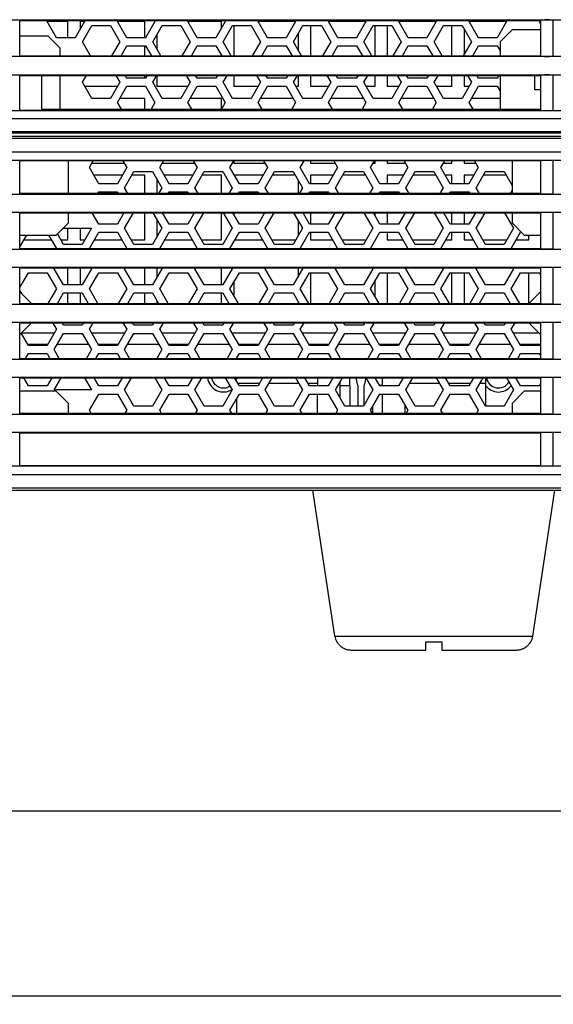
# Model space of a CAD drawing. Header units: millimetres. Extents: x 2431 to 3770, y -315 to 702.
# Tile 16 of 44: x 2771 to 2837, y -315 to -193. Entities that reach past the tile are written whole.
import ezdxf

# ---------------------------------------------------------------- set-up
doc = ezdxf.new("R2010")
doc.units = ezdxf.units.MM
doc.header["$LTSCALE"] = 65.395
doc.layers.get('0').update_dxf_attribs({"linetype": 'CONTINUOUS'})
for name, color, linetype in [('57FC-10B0120DXF_CONTINUOUS_LINE', 7, 'CONTINUOUS'), ('62RA-451HP201_DXF_DIMENSION', 7, 'CONTINUOUS'), ('62SR-6K0FP10DXF_CONTINUOUS_LINE', 7, 'CONTINUOUS'), ('62SR-6K0HP40DXF_CONTINUOUS_LINE', 7, 'CONTINUOUS'), ('62SR-6K0HP50DXF_CONTINUOUS_LINE', 7, 'CONTINUOUS'), ('62SR-6K0HP90DXF_CONTINUOUS_LINE', 7, 'CONTINUOUS'), ('62SR-6K0RP10DXF_CONTINUOUS_LINE', 7, 'CONTINUOUS'), ('63FF-SG10010DXF_CONTINUOUS_LINE', 7, 'CONTINUOUS'), ('63FP-AG11570DXF_CONTINUOUS_LINE', 7, 'CONTINUOUS'), ('FMS-6X10_DXF_DIMENSION', 7, 'CONTINUOUS'), ('PMS-W-3X6_DXF_CONTINUOUS_LINE', 7, 'CONTINUOUS')]:
    doc.layers.add(name, color=color, linetype=linetype)
doc.styles.get("Standard").update_dxf_attribs({"font": 'txt', "width": 0.8})
doc.dimstyles.new('DIMSTYLE_2', dxfattribs={"dimtxt": 6, "dimasz": 3, "dimexe": 1, "dimexo": 1, "dimgap": 1.5, "dimtad": 1, "dimdsep": 46, "dimtxsty": 'Standard', "dimblk": '_FILLED', "dimblk1": '_FILLED', "dimblk2": '_FILLED', "dimcen": 0.09, "dimazin": 2, "dimtp": 0.01, "dimtm": 0.01, "dimtfac": 1, "dimtofl": 0, "dimtmove": 0, "dimatfit": 3, "dimldrblk": '_FILLED', "dimfxl": 1, "dimtolj": 1, "dimarcsym": 0})

# ---------------------------------------------------------------- blocks, each defined once
blk = doc.blocks.new('_FILLED')
at = {"color": 0, "linetype": 'ByBlock'}
blk.add_solid([(0, 0), (-1, 0.167), (-1, -0.167)], dxfattribs=at)
blk = doc.blocks.new('*D12')
at = {"layer": '62RA-451HP201_DXF_DIMENSION', "color": 2, "linetype": 'Continuous', "transparency": 16777216}
for p, q in [((2480.59, -250.46), (2480.59, -315.01)), ((2963.19, -250.46), (2963.19, -315.01)), ((2480.59, -314.01), (2721.89, -314.01)), ((2963.19, -314.01), (2721.89, -314.01))]:
    blk.add_line(p, q, dxfattribs=at)
at = {"layer": '62RA-451HP201_DXF_DIMENSION', "color": 2, "linetype": 'Continuous', "transparency": 16777216, "xscale": 3, "yscale": 3, "zscale": 3, "rotation": 180}
blk.add_blockref('_FILLED', (2480.59, -314.01), dxfattribs=at)
at = {"layer": '62RA-451HP201_DXF_DIMENSION', "color": 2, "linetype": 'Continuous', "transparency": 16777216, "xscale": 3, "yscale": 3, "zscale": 3}
blk.add_blockref('_FILLED', (2963.19, -314.01), dxfattribs=at)
at = {"layer": '62RA-451HP201_DXF_DIMENSION', "color": 2, "linetype": 'Continuous', "transparency": 16777216, "insert": (2721.89, -306.51), "char_height": 6, "width": 24, "attachment_point": 2, "line_spacing_factor": 0.9}
blk.add_mtext('482.6', dxfattribs=at)
blk = doc.blocks.new('*D15')
at = {"layer": 'FMS-6X10_DXF_DIMENSION', "color": 2, "linetype": 'Continuous', "transparency": 16777216}
for p, q in [((2491.39, -212.46), (2491.39, -292.12)), ((2952.39, -212.46), (2952.39, -292.12)), ((2491.39, -291.12), (2721.89, -291.12)), ((2952.39, -291.12), (2721.89, -291.12))]:
    blk.add_line(p, q, dxfattribs=at)
at = {"layer": 'FMS-6X10_DXF_DIMENSION', "color": 2, "linetype": 'Continuous', "transparency": 16777216, "xscale": 3, "yscale": 3, "zscale": 3, "rotation": 180}
blk.add_blockref('_FILLED', (2491.39, -291.12), dxfattribs=at)
at = {"layer": 'FMS-6X10_DXF_DIMENSION', "color": 2, "linetype": 'Continuous', "transparency": 16777216, "xscale": 3, "yscale": 3, "zscale": 3}
blk.add_blockref('_FILLED', (2952.39, -291.12), dxfattribs=at)
at = {"layer": 'FMS-6X10_DXF_DIMENSION', "color": 2, "linetype": 'Continuous', "transparency": 16777216, "insert": (2721.89, -283.62), "char_height": 6, "width": 14.4, "attachment_point": 2, "line_spacing_factor": 0.9}
blk.add_mtext('461', dxfattribs=at)

msp = doc.modelspace()

# ---------------------------------------------------------------- linework, layer by layer
at = {"layer": '57FC-10B0120DXF_CONTINUOUS_LINE', "color": 7, "linetype": 'Continuous'}
for p, q in [((2809.638, -269.502), (2806.931, -251.455)), ((2834.149, -269.502), (2836.856, -251.455)), ((2809.638, -269.502), (2834.149, -269.502)), ((2809.884, -270.205), (2809.925, -270.205)), ((2820.893, -270.205), (2822.893, -270.205)), ((2820.893, -271.205), (2820.893, -270.205)), ((2822.893, -270.205), (2822.893, -271.205)), ((2833.861, -270.205), (2833.903, -270.205)), ((2811.664, -271.205), (2820.893, -271.205)), ((2822.893, -271.205), (2832.122, -271.205))]:
    msp.add_line(p, q, dxfattribs=at)
for points in [[(2809.925, -270.205), (2809.956, -270.257), (2809.989, -270.308), (2810.023, -270.358), (2810.059, -270.407), (2810.097, -270.455), (2810.135, -270.502), (2810.176, -270.548), (2810.217, -270.592), (2810.26, -270.635), (2810.304, -270.677), (2810.349, -270.717), (2810.395, -270.756), (2810.443, -270.793), (2810.491, -270.829), (2810.542, -270.864), (2810.594, -270.898), (2810.649, -270.931), (2810.706, -270.963), (2810.765, -270.994), (2810.827, -271.024), (2810.892, -271.052), (2810.961, -271.079), (2811.033, -271.104), (2811.109, -271.127), (2811.19, -271.149), (2811.275, -271.168), (2811.365, -271.183), (2811.46, -271.194), (2811.56, -271.202), (2811.664, -271.205)], [(2832.122, -271.205), (2832.227, -271.202), (2832.327, -271.194), (2832.422, -271.183), (2832.512, -271.168), (2832.597, -271.149), (2832.678, -271.127), (2832.754, -271.104), (2832.826, -271.079), (2832.894, -271.052), (2832.96, -271.024), (2833.022, -270.994), (2833.081, -270.963), (2833.138, -270.931), (2833.192, -270.898), (2833.245, -270.864), (2833.295, -270.829), (2833.344, -270.793), (2833.391, -270.756), (2833.438, -270.717), (2833.483, -270.677), (2833.527, -270.635), (2833.569, -270.592), (2833.611, -270.548), (2833.651, -270.502), (2833.69, -270.455), (2833.727, -270.407), (2833.763, -270.358), (2833.797, -270.308), (2833.83, -270.257), (2833.861, -270.205)]]:
    msp.add_lwpolyline(points, dxfattribs=at)
for centre, start, end in [((2811.616, -269.205), 188.53077, 210), ((2832.171, -269.205), 330, 351.46923)]:
    msp.add_arc(centre, 2, start, end, dxfattribs=at)
at = {"layer": '62SR-6K0FP10DXF_CONTINUOUS_LINE', "color": 3, "linetype": 'Continuous'}
for p, q in [((2774.084, -193.505), (2774.17, -193.355)), ((2775.239, -195.505), (2774.084, -193.505)), ((2778.703, -193.505), (2777.548, -195.505)), ((2778.616, -193.355), (2778.703, -193.505)), ((2782.784, -193.505), (2782.87, -193.355)), ((2783.939, -195.505), (2782.784, -193.505)), ((2787.403, -193.505), (2786.248, -195.505)), ((2787.316, -193.355), (2787.403, -193.505)), ((2791.484, -193.505), (2791.57, -193.355)), ((2792.639, -195.505), (2791.484, -193.505)), ((2796.103, -193.505), (2794.948, -195.505)), ((2796.016, -193.355), (2796.103, -193.505)), ((2800.184, -193.505), (2800.27, -193.355)), ((2801.339, -195.505), (2800.184, -193.505)), ((2804.803, -193.505), (2803.648, -195.505)), ((2804.716, -193.355), (2804.803, -193.505)), ((2808.884, -193.505), (2808.97, -193.355)), ((2810.039, -195.505), (2808.884, -193.505)), ((2813.503, -193.505), (2812.348, -195.505)), ((2813.416, -193.355), (2813.503, -193.505)), ((2817.584, -193.505), (2817.67, -193.355)), ((2818.739, -195.505), (2817.584, -193.505)), ((2822.203, -193.505), (2821.048, -195.505)), ((2822.116, -193.355), (2822.203, -193.505)), ((2826.284, -193.505), (2826.37, -193.355)), ((2827.439, -195.505), (2826.284, -193.505)), ((2830.903, -193.505), (2829.748, -195.505)), ((2830.816, -193.355), (2830.903, -193.505)), ((2834.984, -193.505), (2835.07, -193.355)), ((2835.093, -193.695), (2834.984, -193.505)), ((2778.434, -196.005), (2779.589, -194.005)), ((2779.589, -194.005), (2781.898, -194.005)), ((2781.898, -194.005), (2783.053, -196.005)), ((2787.134, -196.005), (2788.289, -194.005)), ((2788.289, -194.005), (2790.598, -194.005)), ((2790.598, -194.005), (2791.753, -196.005)), ((2795.834, -196.005), (2796.989, -194.005)), ((2796.989, -194.005), (2799.298, -194.005)), ((2799.298, -194.005), (2800.453, -196.005)), ((2804.534, -196.005), (2805.689, -194.005)), ((2805.689, -194.005), (2807.998, -194.005)), ((2807.998, -194.005), (2809.153, -196.005)), ((2813.234, -196.005), (2814.389, -194.005)), ((2814.389, -194.005), (2816.698, -194.005)), ((2816.698, -194.005), (2817.853, -196.005)), ((2821.934, -196.005), (2823.089, -194.005)), ((2823.089, -194.005), (2825.398, -194.005)), ((2825.398, -194.005), (2826.553, -196.005)), ((2831.593, -194.505), (2830.093, -196.005)), ((2835.093, -194.505), (2831.593, -194.505)), ((2774.193, -195.305), (2770.693, -195.305)), ((2775.693, -196.805), (2774.193, -195.305)), ((2777.548, -195.505), (2775.239, -195.505)), ((2786.248, -195.505), (2783.939, -195.505)), ((2794.948, -195.505), (2792.639, -195.505)), ((2803.648, -195.505), (2801.339, -195.505)), ((2812.348, -195.505), (2810.039, -195.505)), ((2821.048, -195.505), (2818.739, -195.505)), ((2829.748, -195.505), (2827.439, -195.505)), ((2775.693, -197.755), (2775.693, -196.805)), ((2779.444, -197.755), (2778.434, -196.005)), ((2783.053, -196.005), (2782.042, -197.755)), ((2783.217, -197.755), (2783.939, -196.505)), ((2783.939, -196.505), (2786.248, -196.505)), ((2786.248, -196.505), (2786.97, -197.755)), ((2788.144, -197.755), (2787.134, -196.005)), ((2791.753, -196.005), (2790.742, -197.755)), ((2791.917, -197.755), (2792.639, -196.505)), ((2792.639, -196.505), (2794.948, -196.505)), ((2794.948, -196.505), (2795.67, -197.755)), ((2796.844, -197.755), (2795.834, -196.005)), ((2800.453, -196.005), (2799.442, -197.755)), ((2800.617, -197.755), (2801.339, -196.505)), ((2801.339, -196.505), (2803.648, -196.505)), ((2803.648, -196.505), (2804.37, -197.755)), ((2805.544, -197.755), (2804.534, -196.005)), ((2809.153, -196.005), (2808.142, -197.755)), ((2809.317, -197.755), (2810.039, -196.505)), ((2810.039, -196.505), (2812.348, -196.505)), ((2812.348, -196.505), (2813.07, -197.755)), ((2814.244, -197.755), (2813.234, -196.005)), ((2817.853, -196.005), (2816.842, -197.755)), ((2818.017, -197.755), (2818.739, -196.505)), ((2818.739, -196.505), (2821.048, -196.505)), ((2821.048, -196.505), (2821.77, -197.755)), ((2822.944, -197.755), (2821.934, -196.005)), ((2826.553, -196.005), (2825.542, -197.755)), ((2826.717, -197.755), (2827.439, -196.505)), ((2827.439, -196.505), (2829.748, -196.505)), ((2829.748, -196.505), (2830.093, -197.104)), ((2830.093, -196.005), (2830.093, -197.755)), ((2775.693, -204.329), (2775.693, -200.155)), ((2778.434, -201.005), (2778.925, -200.155)), ((2782.562, -200.155), (2783.053, -201.005)), ((2783.939, -200.505), (2783.736, -200.155)), ((2786.248, -200.505), (2783.939, -200.505)), ((2786.45, -200.155), (2786.248, -200.505)), ((2787.134, -201.005), (2787.625, -200.155)), ((2791.262, -200.155), (2791.753, -201.005)), ((2792.639, -200.505), (2792.436, -200.155)), ((2794.948, -200.505), (2792.639, -200.505)), ((2795.15, -200.155), (2794.948, -200.505)), ((2795.834, -201.005), (2796.325, -200.155)), ((2799.962, -200.155), (2800.453, -201.005)), ((2801.339, -200.505), (2801.136, -200.155)), ((2803.648, -200.505), (2801.339, -200.505)), ((2803.85, -200.155), (2803.648, -200.505)), ((2804.534, -201.005), (2805.025, -200.155)), ((2808.662, -200.155), (2809.153, -201.005)), ((2810.039, -200.505), (2809.836, -200.155)), ((2812.348, -200.505), (2810.039, -200.505)), ((2812.55, -200.155), (2812.348, -200.505)), ((2813.234, -201.005), (2813.725, -200.155)), ((2817.362, -200.155), (2817.853, -201.005)), ((2818.739, -200.505), (2818.536, -200.155)), ((2821.048, -200.505), (2818.739, -200.505)), ((2821.25, -200.155), (2821.048, -200.505)), ((2821.934, -201.005), (2822.425, -200.155)), ((2826.062, -200.155), (2826.553, -201.005)), ((2827.439, -200.505), (2827.236, -200.155)), ((2829.748, -200.505), (2827.439, -200.505)), ((2829.95, -200.155), (2829.748, -200.505)), ((2830.093, -200.155), (2830.093, -204.329)), ((2834.393, -201.955), (2834.393, -200.155)), ((2779.589, -203.005), (2778.434, -201.005)), ((2783.053, -201.005), (2781.898, -203.005)), ((2782.784, -203.505), (2783.939, -201.505)), ((2783.939, -201.505), (2786.248, -201.505)), ((2786.248, -201.505), (2787.403, -203.505)), ((2788.289, -203.005), (2787.134, -201.005)), ((2791.753, -201.005), (2790.598, -203.005)), ((2791.484, -203.505), (2792.639, -201.505)), ((2792.639, -201.505), (2794.948, -201.505)), ((2794.948, -201.505), (2796.103, -203.505)), ((2796.989, -203.005), (2795.834, -201.005)), ((2800.453, -201.005), (2799.298, -203.005)), ((2800.184, -203.505), (2801.339, -201.505)), ((2801.339, -201.505), (2803.648, -201.505)), ((2803.648, -201.505), (2804.803, -203.505)), ((2805.689, -203.005), (2804.534, -201.005)), ((2809.153, -201.005), (2807.998, -203.005)), ((2808.884, -203.505), (2810.039, -201.505)), ((2810.039, -201.505), (2812.348, -201.505)), ((2812.348, -201.505), (2813.503, -203.505)), ((2814.389, -203.005), (2813.234, -201.005)), ((2817.853, -201.005), (2816.698, -203.005)), ((2817.584, -203.505), (2818.739, -201.505)), ((2818.739, -201.505), (2821.048, -201.505)), ((2821.048, -201.505), (2822.203, -203.505)), ((2823.089, -203.005), (2821.934, -201.005)), ((2826.553, -201.005), (2825.398, -203.005)), ((2826.284, -203.505), (2827.439, -201.505)), ((2827.439, -201.505), (2829.748, -201.505)), ((2829.748, -201.505), (2830.093, -202.104)), ((2835.093, -201.955), (2834.393, -201.955)), ((2781.898, -203.005), (2779.589, -203.005)), ((2790.598, -203.005), (2788.289, -203.005)), ((2799.298, -203.005), (2796.989, -203.005)), ((2807.998, -203.005), (2805.689, -203.005)), ((2816.698, -203.005), (2814.389, -203.005)), ((2825.398, -203.005), (2823.089, -203.005)), ((2783.259, -204.329), (2782.784, -203.505)), ((2787.403, -203.505), (2786.927, -204.329)), ((2791.959, -204.329), (2791.484, -203.505)), ((2796.103, -203.505), (2795.627, -204.329)), ((2800.659, -204.329), (2800.184, -203.505)), ((2804.803, -203.505), (2804.327, -204.329)), ((2809.359, -204.329), (2808.884, -203.505)), ((2813.503, -203.505), (2813.027, -204.329)), ((2818.059, -204.329), (2817.584, -203.505)), ((2822.203, -203.505), (2821.727, -204.329)), ((2826.759, -204.329), (2826.284, -203.505)), ((2776.693, -214.755), (2776.693, -210.709)), ((2779.284, -211.555), (2779.773, -210.709)), ((2780.439, -213.555), (2779.284, -211.555)), ((2783.903, -211.555), (2782.748, -213.555)), ((2783.414, -210.709), (2783.903, -211.555)), ((2787.984, -211.555), (2788.473, -210.709)), ((2789.139, -213.555), (2787.984, -211.555)), ((2792.603, -211.555), (2791.448, -213.555)), ((2792.114, -210.709), (2792.603, -211.555)), ((2796.684, -211.555), (2797.173, -210.709)), ((2797.839, -213.555), (2796.684, -211.555)), ((2801.303, -211.555), (2800.148, -213.555)), ((2800.814, -210.709), (2801.303, -211.555)), ((2805.384, -211.555), (2805.873, -210.709)), ((2806.539, -213.555), (2805.384, -211.555)), ((2810.003, -211.555), (2808.848, -213.555)), ((2809.514, -210.709), (2810.003, -211.555)), ((2814.084, -211.555), (2814.573, -210.709)), ((2815.239, -213.555), (2814.084, -211.555)), ((2818.703, -211.555), (2817.548, -213.555)), ((2818.214, -210.709), (2818.703, -211.555)), ((2822.784, -211.555), (2823.273, -210.709)), ((2823.939, -213.555), (2822.784, -211.555)), ((2827.403, -211.555), (2826.248, -213.555)), ((2826.914, -210.709), (2827.403, -211.555)), ((2831.593, -210.709), (2831.593, -214.755)), ((2783.634, -214.055), (2784.789, -212.055)), ((2784.789, -212.055), (2787.098, -212.055)), ((2787.098, -212.055), (2788.253, -214.055)), ((2792.334, -214.055), (2793.489, -212.055)), ((2793.489, -212.055), (2795.798, -212.055)), ((2795.798, -212.055), (2796.953, -214.055)), ((2801.034, -214.055), (2802.189, -212.055)), ((2802.189, -212.055), (2804.498, -212.055)), ((2804.498, -212.055), (2805.653, -214.055)), ((2809.734, -214.055), (2810.889, -212.055)), ((2810.889, -212.055), (2813.198, -212.055)), ((2813.198, -212.055), (2814.353, -214.055)), ((2818.434, -214.055), (2819.589, -212.055)), ((2819.589, -212.055), (2821.898, -212.055)), ((2821.898, -212.055), (2823.053, -214.055)), ((2827.134, -214.055), (2828.289, -212.055)), ((2828.289, -212.055), (2830.598, -212.055)), ((2830.598, -212.055), (2831.593, -213.779)), ((2782.748, -213.555), (2780.439, -213.555)), ((2784.038, -214.755), (2783.634, -214.055)), ((2788.253, -214.055), (2787.849, -214.755)), ((2791.448, -213.555), (2789.139, -213.555)), ((2792.738, -214.755), (2792.334, -214.055)), ((2796.953, -214.055), (2796.549, -214.755)), ((2800.148, -213.555), (2797.839, -213.555)), ((2801.438, -214.755), (2801.034, -214.055)), ((2805.653, -214.055), (2805.249, -214.755)), ((2808.848, -213.555), (2806.539, -213.555)), ((2810.138, -214.755), (2809.734, -214.055)), ((2814.353, -214.055), (2813.949, -214.755)), ((2817.548, -213.555), (2815.239, -213.555)), ((2818.838, -214.755), (2818.434, -214.055)), ((2823.053, -214.055), (2822.649, -214.755)), ((2826.248, -213.555), (2823.939, -213.555)), ((2827.538, -214.755), (2827.134, -214.055)), ((2780.323, -214.755), (2780.439, -214.555)), ((2780.439, -214.555), (2782.748, -214.555)), ((2782.748, -214.555), (2782.863, -214.755)), ((2789.023, -214.755), (2789.139, -214.555)), ((2789.139, -214.555), (2791.448, -214.555)), ((2791.448, -214.555), (2791.563, -214.755)), ((2797.723, -214.755), (2797.839, -214.555)), ((2797.839, -214.555), (2800.148, -214.555)), ((2800.148, -214.555), (2800.263, -214.755)), ((2806.423, -214.755), (2806.539, -214.555)), ((2806.539, -214.555), (2808.848, -214.555)), ((2808.848, -214.555), (2808.963, -214.755)), ((2815.123, -214.755), (2815.239, -214.555)), ((2815.239, -214.555), (2817.548, -214.555)), ((2817.548, -214.555), (2817.663, -214.755)), ((2823.823, -214.755), (2823.939, -214.555)), ((2823.939, -214.555), (2826.248, -214.555)), ((2826.248, -214.555), (2826.363, -214.755)), ((2831.593, -214.332), (2831.349, -214.755)), ((2776.693, -218.405), (2776.693, -217.155)), ((2780.439, -218.555), (2779.63, -217.155)), ((2783.556, -217.155), (2782.748, -218.555)), ((2783.634, -219.055), (2784.731, -217.155)), ((2787.156, -217.155), (2788.253, -219.055)), ((2789.139, -218.555), (2788.33, -217.155)), ((2792.256, -217.155), (2791.448, -218.555)), ((2792.334, -219.055), (2793.431, -217.155)), ((2795.856, -217.155), (2796.953, -219.055)), ((2797.839, -218.555), (2797.03, -217.155)), ((2800.956, -217.155), (2800.148, -218.555)), ((2801.034, -219.055), (2802.131, -217.155)), ((2804.556, -217.155), (2805.653, -219.055)), ((2806.539, -218.555), (2805.73, -217.155)), ((2809.656, -217.155), (2808.848, -218.555)), ((2809.734, -219.055), (2810.831, -217.155)), ((2813.256, -217.155), (2814.353, -219.055)), ((2815.239, -218.555), (2814.43, -217.155)), ((2818.356, -217.155), (2817.548, -218.555)), ((2818.434, -219.055), (2819.531, -217.155)), ((2821.956, -217.155), (2823.053, -219.055)), ((2823.939, -218.555), (2823.13, -217.155)), ((2827.056, -217.155), (2826.248, -218.555)), ((2827.134, -219.055), (2828.231, -217.155)), ((2830.656, -217.155), (2831.753, -219.055)), ((2831.593, -217.155), (2831.593, -218.405)), ((2775.193, -219.905), (2776.693, -218.405)), ((2776.043, -219.055), (2779.553, -219.055)), ((2779.553, -219.055), (2778.398, -221.055)), ((2782.748, -218.555), (2780.439, -218.555)), ((2784.789, -221.055), (2783.634, -219.055)), ((2788.253, -219.055), (2787.098, -221.055)), ((2791.448, -218.555), (2789.139, -218.555)), ((2793.489, -221.055), (2792.334, -219.055)), ((2796.953, -219.055), (2795.798, -221.055)), ((2800.148, -218.555), (2797.839, -218.555)), ((2802.189, -221.055), (2801.034, -219.055)), ((2805.653, -219.055), (2804.498, -221.055)), ((2808.848, -218.555), (2806.539, -218.555)), ((2810.889, -221.055), (2809.734, -219.055)), ((2814.353, -219.055), (2813.198, -221.055)), ((2817.548, -218.555), (2815.239, -218.555)), ((2819.589, -221.055), (2818.434, -219.055)), ((2823.053, -219.055), (2821.898, -221.055)), ((2826.248, -218.555), (2823.939, -218.555)), ((2828.289, -221.055), (2827.134, -219.055)), ((2831.753, -219.055), (2830.598, -221.055)), ((2831.593, -218.405), (2833.093, -219.905)), ((2770.693, -219.905), (2775.193, -219.905)), ((2770.693, -221.366), (2771.536, -219.905)), ((2774.25, -219.905), (2775.203, -221.555)), ((2776.089, -221.055), (2775.367, -219.805)), ((2779.284, -221.555), (2780.439, -219.555)), ((2780.439, -219.555), (2782.748, -219.555)), ((2782.748, -219.555), (2783.903, -221.555)), ((2787.984, -221.555), (2789.139, -219.555)), ((2789.139, -219.555), (2791.448, -219.555)), ((2791.448, -219.555), (2792.603, -221.555)), ((2796.684, -221.555), (2797.839, -219.555)), ((2797.839, -219.555), (2800.148, -219.555)), ((2800.148, -219.555), (2801.303, -221.555)), ((2805.384, -221.555), (2806.539, -219.555)), ((2806.539, -219.555), (2808.848, -219.555)), ((2808.848, -219.555), (2810.003, -221.555)), ((2814.084, -221.555), (2815.239, -219.555)), ((2815.239, -219.555), (2817.548, -219.555)), ((2817.548, -219.555), (2818.703, -221.555)), ((2822.784, -221.555), (2823.939, -219.555)), ((2823.939, -219.555), (2826.248, -219.555)), ((2826.248, -219.555), (2827.403, -221.555)), ((2831.484, -221.555), (2832.639, -219.555)), ((2832.639, -219.555), (2832.743, -219.555)), ((2833.093, -219.905), (2835.093, -219.905)), ((2778.398, -221.055), (2776.089, -221.055)), ((2787.098, -221.055), (2784.789, -221.055)), ((2795.798, -221.055), (2793.489, -221.055)), ((2804.498, -221.055), (2802.189, -221.055)), ((2813.198, -221.055), (2810.889, -221.055)), ((2821.898, -221.055), (2819.589, -221.055)), ((2830.598, -221.055), (2828.289, -221.055)), ((2774.934, -224.055), (2774.992, -223.955)), ((2779.495, -223.955), (2779.553, -224.055)), ((2783.634, -224.055), (2783.692, -223.955)), ((2788.195, -223.955), (2788.253, -224.055)), ((2792.334, -224.055), (2792.392, -223.955)), ((2796.895, -223.955), (2796.953, -224.055)), ((2801.034, -224.055), (2801.092, -223.955)), ((2805.595, -223.955), (2805.653, -224.055)), ((2809.734, -224.055), (2809.792, -223.955)), ((2814.295, -223.955), (2814.353, -224.055)), ((2818.434, -224.055), (2818.492, -223.955)), ((2822.995, -223.955), (2823.053, -224.055)), ((2827.134, -224.055), (2827.192, -223.955)), ((2831.695, -223.955), (2831.753, -224.055)), ((2770.693, -226.366), (2771.739, -224.555)), ((2771.739, -224.555), (2774.048, -224.555)), ((2774.048, -224.555), (2775.203, -226.555)), ((2776.089, -226.055), (2774.934, -224.055)), ((2779.553, -224.055), (2778.398, -226.055)), ((2779.284, -226.555), (2780.439, -224.555)), ((2780.439, -224.555), (2782.748, -224.555)), ((2782.748, -224.555), (2783.903, -226.555)), ((2784.789, -226.055), (2783.634, -224.055)), ((2788.253, -224.055), (2787.098, -226.055)), ((2787.984, -226.555), (2789.139, -224.555)), ((2789.139, -224.555), (2791.448, -224.555)), ((2791.448, -224.555), (2792.603, -226.555)), ((2793.489, -226.055), (2792.334, -224.055)), ((2796.953, -224.055), (2795.798, -226.055)), ((2796.684, -226.555), (2797.839, -224.555)), ((2797.839, -224.555), (2800.148, -224.555)), ((2800.148, -224.555), (2801.303, -226.555)), ((2802.189, -226.055), (2801.034, -224.055)), ((2805.653, -224.055), (2804.498, -226.055)), ((2805.384, -226.555), (2806.539, -224.555)), ((2806.539, -224.555), (2808.848, -224.555)), ((2808.848, -224.555), (2810.003, -226.555)), ((2810.889, -226.055), (2809.734, -224.055)), ((2814.353, -224.055), (2813.198, -226.055)), ((2814.084, -226.555), (2815.239, -224.555)), ((2815.239, -224.555), (2817.548, -224.555)), ((2817.548, -224.555), (2818.703, -226.555)), ((2819.589, -226.055), (2818.434, -224.055)), ((2823.053, -224.055), (2821.898, -226.055)), ((2822.784, -226.555), (2823.939, -224.555)), ((2823.939, -224.555), (2826.248, -224.555)), ((2826.248, -224.555), (2827.403, -226.555)), ((2828.289, -226.055), (2827.134, -224.055)), ((2831.753, -224.055), (2830.598, -226.055)), ((2831.484, -226.555), (2832.639, -224.555)), ((2832.639, -224.555), (2834.948, -224.555)), ((2834.948, -224.555), (2835.093, -224.807)), ((2778.398, -226.055), (2776.089, -226.055)), ((2787.098, -226.055), (2784.789, -226.055)), ((2795.798, -226.055), (2793.489, -226.055)), ((2804.498, -226.055), (2802.189, -226.055)), ((2813.198, -226.055), (2810.889, -226.055)), ((2821.898, -226.055), (2819.589, -226.055)), ((2830.598, -226.055), (2828.289, -226.055)), ((2770.913, -227.125), (2770.693, -226.745)), ((2772.143, -228.355), (2770.693, -226.905)), ((2775.203, -226.555), (2774.163, -228.355)), ((2775.338, -228.355), (2776.089, -227.055)), ((2776.089, -227.055), (2778.398, -227.055)), ((2778.398, -227.055), (2779.149, -228.355)), ((2780.323, -228.355), (2779.284, -226.555)), ((2783.903, -226.555), (2782.863, -228.355)), ((2784.038, -228.355), (2784.789, -227.055)), ((2784.789, -227.055), (2787.098, -227.055)), ((2787.098, -227.055), (2787.849, -228.355)), ((2789.023, -228.355), (2787.984, -226.555)), ((2792.603, -226.555), (2791.563, -228.355)), ((2792.738, -228.355), (2793.489, -227.055)), ((2793.489, -227.055), (2795.798, -227.055)), ((2795.798, -227.055), (2796.549, -228.355)), ((2797.723, -228.355), (2796.684, -226.555)), ((2801.303, -226.555), (2800.263, -228.355)), ((2801.438, -228.355), (2802.189, -227.055)), ((2802.189, -227.055), (2804.498, -227.055)), ((2804.498, -227.055), (2805.249, -228.355)), ((2806.423, -228.355), (2805.384, -226.555)), ((2810.003, -226.555), (2808.963, -228.355)), ((2810.138, -228.355), (2810.889, -227.055)), ((2810.889, -227.055), (2813.198, -227.055)), ((2813.198, -227.055), (2813.949, -228.355)), ((2815.123, -228.355), (2814.084, -226.555)), ((2818.703, -226.555), (2817.663, -228.355)), ((2818.838, -228.355), (2819.589, -227.055)), ((2819.589, -227.055), (2821.898, -227.055)), ((2821.898, -227.055), (2822.649, -228.355)), ((2823.823, -228.355), (2822.784, -226.555)), ((2827.403, -226.555), (2826.363, -228.355)), ((2827.538, -228.355), (2828.289, -227.055)), ((2828.289, -227.055), (2830.598, -227.055)), ((2830.598, -227.055), (2831.349, -228.355)), ((2832.523, -228.355), (2831.484, -226.555)), ((2835.093, -226.905), (2833.643, -228.355)), ((2770.693, -232.205), (2772.143, -230.755)), ((2774.741, -230.755), (2775.203, -231.555)), ((2776.089, -231.055), (2775.915, -230.755)), ((2778.398, -231.055), (2776.089, -231.055)), ((2778.571, -230.755), (2778.398, -231.055)), ((2779.284, -231.555), (2779.746, -230.755)), ((2783.441, -230.755), (2783.903, -231.555)), ((2784.789, -231.055), (2784.615, -230.755)), ((2787.098, -231.055), (2784.789, -231.055)), ((2787.271, -230.755), (2787.098, -231.055)), ((2787.984, -231.555), (2788.446, -230.755)), ((2792.141, -230.755), (2792.603, -231.555)), ((2793.489, -231.055), (2793.315, -230.755)), ((2795.798, -231.055), (2793.489, -231.055)), ((2795.971, -230.755), (2795.798, -231.055)), ((2796.684, -231.555), (2797.146, -230.755)), ((2800.841, -230.755), (2801.303, -231.555)), ((2802.189, -231.055), (2802.015, -230.755)), ((2804.498, -231.055), (2802.189, -231.055)), ((2804.671, -230.755), (2804.498, -231.055)), ((2805.384, -231.555), (2805.846, -230.755)), ((2809.541, -230.755), (2810.003, -231.555)), ((2810.889, -231.055), (2810.715, -230.755)), ((2813.198, -231.055), (2810.889, -231.055)), ((2813.371, -230.755), (2813.198, -231.055)), ((2814.084, -231.555), (2814.546, -230.755)), ((2818.241, -230.755), (2818.703, -231.555)), ((2819.589, -231.055), (2819.415, -230.755)), ((2821.898, -231.055), (2819.589, -231.055)), ((2822.071, -230.755), (2821.898, -231.055)), ((2822.784, -231.555), (2823.246, -230.755)), ((2826.941, -230.755), (2827.403, -231.555)), ((2828.289, -231.055), (2828.115, -230.755)), ((2830.598, -231.055), (2828.289, -231.055)), ((2830.771, -230.755), (2830.598, -231.055)), ((2831.484, -231.555), (2831.946, -230.755)), ((2833.643, -230.755), (2835.093, -232.205)), ((2771.739, -233.555), (2770.893, -232.09)), ((2775.203, -231.555), (2774.048, -233.555)), ((2774.934, -234.055), (2776.089, -232.055)), ((2776.089, -232.055), (2778.398, -232.055)), ((2778.398, -232.055), (2779.553, -234.055)), ((2780.439, -233.555), (2779.284, -231.555)), ((2783.903, -231.555), (2782.748, -233.555)), ((2783.634, -234.055), (2784.789, -232.055)), ((2784.789, -232.055), (2787.098, -232.055)), ((2787.098, -232.055), (2788.253, -234.055)), ((2789.139, -233.555), (2787.984, -231.555)), ((2792.603, -231.555), (2791.448, -233.555)), ((2792.334, -234.055), (2793.489, -232.055)), ((2793.489, -232.055), (2795.798, -232.055)), ((2795.798, -232.055), (2796.953, -234.055)), ((2797.839, -233.555), (2796.684, -231.555)), ((2801.303, -231.555), (2800.148, -233.555)), ((2801.034, -234.055), (2802.189, -232.055)), ((2802.189, -232.055), (2804.498, -232.055)), ((2804.498, -232.055), (2805.653, -234.055)), ((2806.539, -233.555), (2805.384, -231.555)), ((2810.003, -231.555), (2808.848, -233.555)), ((2809.734, -234.055), (2810.889, -232.055)), ((2810.889, -232.055), (2813.198, -232.055)), ((2813.198, -232.055), (2814.353, -234.055)), ((2815.239, -233.555), (2814.084, -231.555)), ((2818.703, -231.555), (2817.548, -233.555)), ((2818.434, -234.055), (2819.589, -232.055)), ((2819.589, -232.055), (2821.898, -232.055)), ((2821.898, -232.055), (2823.053, -234.055)), ((2823.939, -233.555), (2822.784, -231.555)), ((2827.403, -231.555), (2826.248, -233.555)), ((2827.134, -234.055), (2828.289, -232.055)), ((2828.289, -232.055), (2830.598, -232.055)), ((2830.598, -232.055), (2831.753, -234.055)), ((2832.639, -233.555), (2831.484, -231.555)), ((2774.048, -233.555), (2771.739, -233.555)), ((2782.748, -233.555), (2780.439, -233.555)), ((2791.448, -233.555), (2789.139, -233.555)), ((2800.148, -233.555), (2797.839, -233.555)), ((2808.848, -233.555), (2806.539, -233.555)), ((2817.548, -233.555), (2815.239, -233.555)), ((2826.248, -233.555), (2823.939, -233.555)), ((2834.948, -233.555), (2832.639, -233.555)), ((2835.093, -233.304), (2834.948, -233.555)), ((2771.392, -235.155), (2771.739, -234.555)), ((2771.739, -234.555), (2774.048, -234.555)), ((2774.048, -234.555), (2774.394, -235.155)), ((2775.569, -235.155), (2774.934, -234.055)), ((2779.553, -234.055), (2778.918, -235.155)), ((2780.092, -235.155), (2780.439, -234.555)), ((2780.439, -234.555), (2782.748, -234.555)), ((2782.748, -234.555), (2783.094, -235.155)), ((2784.269, -235.155), (2783.634, -234.055)), ((2788.253, -234.055), (2787.618, -235.155)), ((2788.792, -235.155), (2789.139, -234.555)), ((2789.139, -234.555), (2791.448, -234.555)), ((2791.448, -234.555), (2791.794, -235.155)), ((2792.969, -235.155), (2792.334, -234.055)), ((2796.953, -234.055), (2796.318, -235.155)), ((2797.492, -235.155), (2797.839, -234.555)), ((2797.839, -234.555), (2800.148, -234.555)), ((2800.148, -234.555), (2800.494, -235.155)), ((2801.669, -235.155), (2801.034, -234.055)), ((2805.653, -234.055), (2805.018, -235.155)), ((2806.192, -235.155), (2806.539, -234.555)), ((2806.539, -234.555), (2808.848, -234.555)), ((2808.848, -234.555), (2809.194, -235.155)), ((2810.369, -235.155), (2809.734, -234.055)), ((2814.353, -234.055), (2813.718, -235.155)), ((2814.892, -235.155), (2815.239, -234.555)), ((2815.239, -234.555), (2817.548, -234.555)), ((2817.548, -234.555), (2817.894, -235.155)), ((2819.069, -235.155), (2818.434, -234.055)), ((2823.053, -234.055), (2822.418, -235.155)), ((2823.592, -235.155), (2823.939, -234.555)), ((2823.939, -234.555), (2826.248, -234.555)), ((2826.248, -234.555), (2826.594, -235.155)), ((2827.769, -235.155), (2827.134, -234.055)), ((2831.753, -234.055), (2831.118, -235.155)), ((2832.292, -235.155), (2832.639, -234.555)), ((2832.639, -234.555), (2834.948, -234.555)), ((2834.948, -234.555), (2835.093, -234.807)), ((2771.739, -238.555), (2771.161, -237.555)), ((2774.048, -238.555), (2771.739, -238.555)), ((2774.625, -237.555), (2774.048, -238.555)), ((2774.934, -239.055), (2775.8, -237.555)), ((2778.687, -237.555), (2779.553, -239.055)), ((2780.439, -238.555), (2779.861, -237.555)), ((2782.748, -238.555), (2780.439, -238.555)), ((2783.325, -237.555), (2782.748, -238.555)), ((2783.634, -239.055), (2784.5, -237.555)), ((2787.387, -237.555), (2788.253, -239.055)), ((2789.139, -238.555), (2788.561, -237.555)), ((2791.448, -238.555), (2789.139, -238.555)), ((2792.025, -237.555), (2791.448, -238.555)), ((2792.334, -239.055), (2793.2, -237.555)), ((2796.087, -237.555), (2796.953, -239.055)), ((2797.839, -238.555), (2797.261, -237.555)), ((2800.148, -238.555), (2797.839, -238.555)), ((2800.725, -237.555), (2800.148, -238.555)), ((2801.034, -239.055), (2801.9, -237.555)), ((2804.787, -237.555), (2805.653, -239.055)), ((2806.539, -238.555), (2805.961, -237.555)), ((2808.848, -238.555), (2806.539, -238.555)), ((2809.425, -237.555), (2808.848, -238.555)), ((2809.734, -239.055), (2810.6, -237.555)), ((2813.487, -237.555), (2814.353, -239.055)), ((2815.239, -238.555), (2814.661, -237.555)), ((2817.548, -238.555), (2815.239, -238.555)), ((2818.125, -237.555), (2817.548, -238.555)), ((2818.434, -239.055), (2819.3, -237.555)), ((2822.187, -237.555), (2823.053, -239.055)), ((2823.939, -238.555), (2823.361, -237.555)), ((2826.248, -238.555), (2823.939, -238.555)), ((2826.825, -237.555), (2826.248, -238.555)), ((2827.134, -239.055), (2828, -237.555)), ((2830.887, -237.555), (2831.753, -239.055)), ((2832.639, -238.555), (2832.061, -237.555)), ((2834.948, -238.555), (2832.639, -238.555)), ((2835.093, -238.304), (2834.948, -238.555)), ((2775.193, -239.205), (2770.693, -239.205)), ((2779.553, -239.055), (2774.934, -239.055)), ((2776.693, -240.705), (2775.193, -239.205)), ((2779.284, -241.555), (2780.439, -239.555)), ((2780.439, -239.555), (2782.748, -239.555)), ((2782.748, -239.555), (2783.903, -241.555)), ((2784.789, -241.055), (2783.634, -239.055)), ((2788.253, -239.055), (2787.098, -241.055)), ((2787.984, -241.555), (2789.139, -239.555)), ((2789.139, -239.555), (2791.448, -239.555)), ((2791.448, -239.555), (2792.603, -241.555)), ((2793.489, -241.055), (2792.334, -239.055)), ((2796.953, -239.055), (2795.798, -241.055)), ((2796.684, -241.555), (2797.839, -239.555)), ((2797.839, -239.555), (2800.148, -239.555)), ((2800.148, -239.555), (2801.303, -241.555)), ((2802.189, -241.055), (2801.034, -239.055)), ((2805.653, -239.055), (2804.498, -241.055)), ((2805.384, -241.555), (2806.539, -239.555)), ((2806.539, -239.555), (2808.848, -239.555)), ((2808.848, -239.555), (2810.003, -241.555)), ((2810.889, -241.055), (2809.734, -239.055)), ((2814.353, -239.055), (2813.198, -241.055)), ((2814.084, -241.555), (2815.239, -239.555)), ((2815.239, -239.555), (2817.548, -239.555)), ((2817.548, -239.555), (2818.703, -241.555)), ((2819.589, -241.055), (2818.434, -239.055)), ((2823.053, -239.055), (2821.898, -241.055)), ((2822.784, -241.555), (2823.939, -239.555)), ((2823.939, -239.555), (2826.248, -239.555)), ((2826.248, -239.555), (2827.403, -241.555)), ((2828.289, -241.055), (2827.134, -239.055)), ((2831.753, -239.055), (2830.598, -241.055)), ((2833.093, -239.205), (2831.593, -240.705)), ((2835.093, -239.205), (2833.093, -239.205)), ((2776.693, -241.955), (2776.693, -240.705)), ((2831.593, -240.705), (2831.593, -241.955)), ((2779.515, -241.955), (2779.284, -241.555)), ((2783.903, -241.555), (2783.672, -241.955)), ((2787.098, -241.055), (2784.789, -241.055)), ((2788.215, -241.955), (2787.984, -241.555)), ((2792.603, -241.555), (2792.372, -241.955)), ((2795.798, -241.055), (2793.489, -241.055)), ((2796.915, -241.955), (2796.684, -241.555)), ((2801.303, -241.555), (2801.072, -241.955)), ((2804.498, -241.055), (2802.189, -241.055)), ((2805.615, -241.955), (2805.384, -241.555)), ((2810.003, -241.555), (2809.772, -241.955)), ((2813.198, -241.055), (2810.889, -241.055)), ((2814.315, -241.955), (2814.084, -241.555)), ((2818.703, -241.555), (2818.472, -241.955)), ((2821.898, -241.055), (2819.589, -241.055)), ((2823.015, -241.955), (2822.784, -241.555)), ((2827.403, -241.555), (2827.172, -241.955)), ((2830.598, -241.055), (2828.289, -241.055))]:
    msp.add_line(p, q, dxfattribs=at)
at = {"layer": '62SR-6K0HP40DXF_CONTINUOUS_LINE', "color": 3, "linetype": 'Continuous'}
for p, q in [((2813.48, -237.544), (2813.28, -238.505)), ((2813.28, -240.914), (2813.28, -238.505)), ((2818.925, -238.205), (2822.562, -238.205)), ((2823.736, -238.205), (2826.45, -238.205)), ((2827.625, -238.205), (2828.293, -238.205)), ((2828.293, -237.555), (2828.293, -241.055)), ((2818.293, -240.846), (2818.293, -241.955)), ((2814.293, -241.193), (2814.293, -241.918))]:
    msp.add_line(p, q, dxfattribs=at)
at = {"layer": '62SR-6K0HP40DXF_CONTINUOUS_LINE', "color": 7, "linetype": 'Continuous'}
for p, q in [((2815.493, -238.505), (2815.239, -238.505)), ((2815.493, -239.555), (2815.493, -241.955))]:
    msp.add_line(p, q, dxfattribs=at)
at = {"layer": '62SR-6K0HP40DXF_CONTINUOUS_LINE', "color": 4, "linetype": 'Continuous'}
msp.add_line((2815.493, -237.555), (2815.493, -238.505), dxfattribs=at)
at = {"layer": '62SR-6K0HP50DXF_CONTINUOUS_LINE', "color": 3, "linetype": 'Continuous'}
for p, q in [((2797.493, -237.555), (2797.493, -237.746)), ((2797.636, -238.205), (2800.35, -238.205)), ((2801.525, -238.205), (2805.162, -238.205)), ((2806.336, -238.205), (2807.493, -238.205)), ((2807.493, -237.555), (2807.493, -238.555)), ((2811.493, -238.505), (2811.493, -241.055)), ((2812.507, -238.505), (2812.309, -237.555)), ((2812.507, -238.505), (2812.507, -241.055)), ((2807.493, -241.955), (2807.493, -239.555)), ((2797.493, -240.154), (2797.493, -241.955))]:
    msp.add_line(p, q, dxfattribs=at)
at = {"layer": '62SR-6K0HP50DXF_CONTINUOUS_LINE', "color": 7, "linetype": 'Continuous'}
for p, q in [((2810.293, -240.024), (2810.293, -238.087)), ((2810.293, -238.505), (2811.493, -238.505))]:
    msp.add_line(p, q, dxfattribs=at)
at = {"layer": '62SR-6K0HP50DXF_CONTINUOUS_LINE', "color": 4, "linetype": 'Continuous'}
msp.add_line((2811.493, -238.505), (2811.493, -237.555), dxfattribs=at)
at = {"layer": '62SR-6K0HP90DXF_CONTINUOUS_LINE', "color": 3, "linetype": 'Continuous'}
for p, q in [((2770.893, -232.005), (2774.943, -232.005)), ((2779.544, -232.005), (2783.643, -232.005)), ((2788.244, -232.005), (2792.343, -232.005)), ((2796.944, -232.005), (2801.043, -232.005)), ((2805.644, -232.005), (2809.743, -232.005)), ((2814.344, -232.005), (2818.443, -232.005)), ((2823.044, -232.005), (2827.143, -232.005)), ((2831.744, -232.005), (2834.893, -232.005)), ((2771.652, -233.405), (2774.135, -233.405)), ((2775.309, -233.405), (2779.177, -233.405)), ((2780.352, -233.405), (2782.835, -233.405)), ((2784.009, -233.405), (2787.877, -233.405)), ((2789.052, -233.405), (2791.535, -233.405)), ((2792.709, -233.405), (2796.577, -233.405)), ((2797.752, -233.405), (2800.235, -233.405)), ((2801.409, -233.405), (2805.277, -233.405)), ((2806.452, -233.405), (2808.935, -233.405)), ((2810.109, -233.405), (2813.977, -233.405)), ((2815.152, -233.405), (2817.635, -233.405)), ((2818.809, -233.405), (2822.677, -233.405)), ((2823.852, -233.405), (2826.335, -233.405)), ((2827.509, -233.405), (2831.377, -233.405)), ((2832.552, -233.405), (2835.035, -233.405))]:
    msp.add_line(p, q, dxfattribs=at)
for centre, start, end in [((2795.893, -237.305), 187.19098, 301.20481), ((2829.893, -237.305), 216.75327, 321.58361)]:
    msp.add_arc(centre, 2, start, end, dxfattribs=at)
at = {"layer": '62SR-6K0RP10DXF_CONTINUOUS_LINE', "color": 7, "linetype": 'Continuous'}
for p, q in [((2776.643, -193.505), (2774.084, -193.505)), ((2776.643, -195.505), (2776.643, -193.505)), ((2778.703, -193.505), (2778.143, -193.505)), ((2778.143, -193.505), (2778.143, -194.474)), ((2786.143, -193.505), (2782.784, -193.505)), ((2786.143, -195.505), (2786.143, -193.505)), ((2795.643, -193.505), (2791.484, -193.505)), ((2795.643, -194.301), (2795.643, -193.505)), ((2804.803, -193.505), (2800.184, -193.505)), ((2813.503, -193.505), (2808.884, -193.505)), ((2822.203, -193.505), (2817.584, -193.505)), ((2830.903, -193.505), (2826.284, -193.505)), ((2797.143, -194.005), (2797.143, -197.755)), ((2806.643, -194.005), (2806.643, -197.755)), ((2814.643, -197.755), (2814.643, -194.005)), ((2816.143, -194.005), (2816.143, -197.755)), ((2824.143, -197.755), (2824.143, -194.005)), ((2825.643, -194.43), (2825.643, -197.581)), ((2787.643, -195.123), (2787.643, -196.888)), ((2805.143, -197.061), (2805.143, -194.95)), ((2786.143, -197.755), (2786.143, -196.505)), ((2786.143, -200.505), (2786.143, -200.155)), ((2787.643, -200.155), (2787.643, -201.505)), ((2797.143, -200.155), (2797.143, -201.505)), ((2805.143, -201.505), (2805.143, -200.155)), ((2806.643, -200.155), (2806.643, -201.505)), ((2814.643, -201.505), (2814.643, -200.155)), ((2816.143, -200.155), (2816.143, -201.505)), ((2824.143, -201.505), (2824.143, -200.155)), ((2825.643, -200.155), (2825.643, -201.505)), ((2778.723, -201.505), (2782.764, -201.505)), ((2787.643, -201.505), (2791.464, -201.505)), ((2797.143, -201.505), (2800.164, -201.505)), ((2804.823, -201.505), (2805.143, -201.505)), ((2806.643, -201.505), (2808.864, -201.505)), ((2813.523, -201.505), (2814.643, -201.505)), ((2816.143, -201.505), (2817.564, -201.505)), ((2822.223, -201.505), (2824.143, -201.505)), ((2825.643, -201.505), (2826.264, -201.505)), ((2786.143, -203.005), (2783.073, -203.005)), ((2786.143, -204.329), (2786.143, -203.005)), ((2795.643, -203.005), (2791.773, -203.005)), ((2795.643, -204.329), (2795.643, -203.005)), ((2804.514, -203.005), (2800.473, -203.005)), ((2813.214, -203.005), (2809.173, -203.005)), ((2821.914, -203.005), (2817.873, -203.005)), ((2830.093, -203.005), (2826.573, -203.005)), ((2779.601, -211.005), (2783.585, -211.005)), ((2788.301, -211.005), (2792.285, -211.005)), ((2797.143, -210.76), (2797.143, -211.005)), ((2797.143, -211.005), (2800.985, -211.005)), ((2806.643, -210.709), (2806.643, -211.005)), ((2806.643, -211.005), (2809.685, -211.005)), ((2814.401, -211.005), (2814.643, -211.005)), ((2814.643, -211.005), (2814.643, -210.709)), ((2816.143, -210.709), (2816.143, -211.005)), ((2816.143, -211.005), (2818.385, -211.005)), ((2823.101, -211.005), (2824.143, -211.005)), ((2824.143, -211.005), (2824.143, -210.709)), ((2825.643, -210.709), (2825.643, -211.005)), ((2825.643, -211.005), (2827.085, -211.005)), ((2783.354, -212.505), (2779.832, -212.505)), ((2786.143, -212.505), (2784.529, -212.505)), ((2786.143, -214.755), (2786.143, -212.505)), ((2787.643, -213), (2787.643, -214.755)), ((2792.054, -212.505), (2788.532, -212.505)), ((2795.643, -212.505), (2793.229, -212.505)), ((2795.643, -214.755), (2795.643, -212.505)), ((2800.754, -212.505), (2797.232, -212.505)), ((2804.758, -212.505), (2801.929, -212.505)), ((2809.454, -212.505), (2806.643, -212.505)), ((2806.643, -212.505), (2806.643, -213.555)), ((2813.458, -212.505), (2810.629, -212.505)), ((2818.154, -212.505), (2816.143, -212.505)), ((2816.143, -212.505), (2816.143, -213.555)), ((2822.158, -212.505), (2819.329, -212.505)), ((2824.143, -212.505), (2823.332, -212.505)), ((2824.143, -213.555), (2824.143, -212.505)), ((2826.854, -212.505), (2825.643, -212.505)), ((2825.643, -212.505), (2825.643, -213.555)), ((2830.858, -212.505), (2828.029, -212.505)), ((2805.143, -214.755), (2805.143, -213.173)), ((2806.643, -214.555), (2806.643, -214.755)), ((2816.143, -214.555), (2816.143, -214.755)), ((2824.143, -214.755), (2824.143, -214.555)), ((2825.643, -214.555), (2825.643, -214.755)), ((2786.143, -220.505), (2786.143, -217.155)), ((2795.643, -220.505), (2795.643, -217.155)), ((2797.143, -217.155), (2797.143, -217.351)), ((2806.643, -217.155), (2806.643, -218.555)), ((2814.643, -217.524), (2814.643, -217.155)), ((2816.143, -217.155), (2816.143, -218.555)), ((2824.143, -218.555), (2824.143, -217.155)), ((2825.643, -217.155), (2825.643, -218.555)), ((2776.643, -220.505), (2776.643, -219.055)), ((2778.143, -219.055), (2778.143, -220.505)), ((2787.643, -218), (2787.643, -220.111)), ((2805.143, -219.938), (2805.143, -218.173)), ((2806.643, -219.555), (2806.643, -220.505)), ((2816.143, -219.555), (2816.143, -220.505)), ((2824.143, -220.505), (2824.143, -219.555)), ((2825.643, -219.555), (2825.643, -220.505)), ((2833.643, -220.505), (2833.643, -219.905)), ((2771.19, -220.505), (2774.596, -220.505)), ((2775.771, -220.505), (2776.643, -220.505)), ((2778.143, -220.505), (2778.716, -220.505)), ((2779.89, -220.505), (2783.296, -220.505)), ((2784.471, -220.505), (2786.143, -220.505)), ((2788.59, -220.505), (2791.996, -220.505)), ((2793.171, -220.505), (2795.643, -220.505)), ((2797.29, -220.505), (2800.696, -220.505)), ((2801.871, -220.505), (2804.816, -220.505)), ((2806.643, -220.505), (2809.396, -220.505)), ((2810.571, -220.505), (2813.516, -220.505)), ((2816.143, -220.505), (2818.096, -220.505)), ((2819.271, -220.505), (2822.216, -220.505)), ((2823.39, -220.505), (2824.143, -220.505)), ((2825.643, -220.505), (2826.796, -220.505)), ((2827.971, -220.505), (2830.916, -220.505)), ((2832.09, -220.505), (2833.643, -220.505)), ((2776.643, -226.055), (2776.643, -223.955)), ((2778.143, -223.955), (2778.143, -226.055)), ((2786.143, -226.055), (2786.143, -223.955)), ((2787.643, -223.955), (2787.643, -225.111)), ((2795.643, -226.055), (2795.643, -223.955)), ((2805.143, -224.938), (2805.143, -223.955)), ((2806.643, -224.555), (2806.643, -228.355)), ((2816.143, -224.555), (2816.143, -228.355)), ((2824.143, -228.355), (2824.143, -224.555)), ((2825.643, -224.555), (2825.643, -228.355)), ((2833.643, -228.355), (2833.643, -224.555)), ((2797.143, -225.76), (2797.143, -227.351)), ((2814.643, -227.524), (2814.643, -225.587)), ((2776.643, -228.355), (2776.643, -227.055)), ((2778.143, -227.055), (2778.143, -228.355)), ((2786.143, -228.355), (2786.143, -227.055)), ((2795.643, -228.355), (2795.643, -227.055)), ((2787.643, -228), (2787.643, -228.355)), ((2805.143, -228.355), (2805.143, -228.173))]:
    msp.add_line(p, q, dxfattribs=at)
at = {"layer": '63FF-SG10010DXF_CONTINUOUS_LINE', "color": 7, "linetype": 'Continuous'}
for p, q in [((2507.493, -207.655), (2922.959, -207.655)), ((2922.644, -207.97), (2508.122, -207.97)), ((2507.522, -209.621), (2922.644, -209.621)), ((2507.488, -210.62), (2922.661, -210.62)), ((2770.667, -214.782), (2770.667, -210.683)), ((2835.093, -210.709), (2770.693, -210.709)), ((2835.12, -214.782), (2835.12, -210.683)), ((2836.667, -214.782), (2836.667, -210.683)), ((2507.484, -214.84), (2922.663, -214.84)), ((2835.093, -214.755), (2770.693, -214.755)), ((2507.484, -217.071), (2922.663, -217.071)), ((2770.667, -221.582), (2770.667, -217.129)), ((2770.693, -217.155), (2835.093, -217.155)), ((2835.12, -221.582), (2835.12, -217.129)), ((2836.667, -221.582), (2836.667, -217.129)), ((2770.693, -221.555), (2835.093, -221.555)), ((2507.484, -221.64), (2922.663, -221.64)), ((2507.484, -223.871), (2922.663, -223.871)), ((2770.667, -228.382), (2770.667, -223.929)), ((2770.693, -223.955), (2835.093, -223.955)), ((2835.12, -228.382), (2835.12, -223.929)), ((2836.667, -228.382), (2836.667, -223.929)), ((2507.484, -228.44), (2922.663, -228.44)), ((2770.693, -228.355), (2835.093, -228.355)), ((2507.484, -230.671), (2922.663, -230.671)), ((2770.667, -235.182), (2770.667, -230.729)), ((2770.693, -230.755), (2835.093, -230.755)), ((2835.12, -235.182), (2835.12, -230.729)), ((2836.667, -235.182), (2836.667, -230.729)), ((2507.484, -235.24), (2922.663, -235.24)), ((2770.693, -235.155), (2835.093, -235.155)), ((2507.484, -237.471), (2922.663, -237.471)), ((2770.667, -241.982), (2770.667, -237.529)), ((2770.693, -237.555), (2835.093, -237.555)), ((2835.12, -241.982), (2835.12, -237.529)), ((2836.667, -241.982), (2836.667, -237.529)), ((2507.484, -242.04), (2922.663, -242.04)), ((2835.093, -241.955), (2770.693, -241.955)), ((2507.484, -244.271), (2922.663, -244.271)), ((2770.667, -248.428), (2770.667, -244.329)), ((2770.693, -244.355), (2835.093, -244.355)), ((2835.12, -248.428), (2835.12, -244.329)), ((2836.667, -248.428), (2836.667, -244.329)), ((2922.661, -248.49), (2507.488, -248.49)), ((2507.522, -249.49), (2922.644, -249.49)), ((2770.693, -248.402), (2835.093, -248.402)), ((2507.493, -251.455), (2922.959, -251.455)), ((2508.122, -251.141), (2922.644, -251.141))]:
    msp.add_line(p, q, dxfattribs=at)
for centre, start_param, end_param in [((2835.893, -210.684), 2.2288777, 3.1066861), ((2835.893, -214.781), 3.1764992, 6.2482787), ((2835.893, -217.13), 0.0349066, 3.1066861), ((2835.893, -221.581), 3.1764992, 6.2482787), ((2835.893, -223.93), 0.0349066, 3.1066861), ((2835.893, -228.381), 3.1764992, 6.2482787), ((2835.893, -230.73), 0.0349066, 3.1066861), ((2835.893, -235.181), 3.1764992, 6.2482787), ((2835.893, -237.53), 0.0349066, 3.1066861), ((2835.893, -241.981), 3.1764992, 6.2482787), ((2835.893, -244.33), 0.0349066, 3.1066861), ((2835.893, -248.427), -3.1066861, -2.2288777)]:
    msp.add_ellipse(centre, major_axis=(0.774, 0), ratio=0.0349208, start_param=start_param, end_param=end_param, dxfattribs=at)
at = {"layer": '63FP-AG11570DXF_CONTINUOUS_LINE', "color": 7, "linetype": 'Continuous'}
for p, q in [((2507.484, -193.271), (2936.302, -193.271)), ((2770.667, -197.782), (2770.667, -193.329)), ((2770.693, -193.355), (2835.093, -193.355)), ((2835.12, -197.782), (2835.12, -193.329)), ((2836.667, -197.782), (2836.667, -193.329)), ((2936.302, -197.84), (2507.484, -197.84)), ((2770.693, -197.755), (2835.093, -197.755)), ((2507.484, -200.071), (2936.302, -200.071)), ((2770.693, -200.155), (2770.667, -200.129)), ((2770.667, -204.482), (2770.667, -200.129)), ((2770.693, -200.155), (2835.093, -200.155)), ((2770.693, -204.455), (2770.693, -200.155)), ((2773.393, -204.329), (2773.393, -200.155)), ((2835.12, -204.482), (2835.12, -200.129)), ((2836.667, -204.482), (2836.667, -200.129)), ((2770.693, -204.455), (2770.667, -204.482)), ((2770.693, -204.455), (2835.093, -204.455)), ((2773.393, -204.329), (2835.093, -204.329)), ((2835.093, -204.455), (2835.093, -204.329)), ((2936.298, -204.544), (2507.488, -204.544)), ((2936.265, -205.543), (2507.522, -205.543)), ((2507.493, -207.255), (2936.293, -207.255)), ((2508.122, -207.098), (2935.665, -207.098))]:
    msp.add_line(p, q, dxfattribs=at)
for centre, start_param, end_param in [((2835.893, -193.33), 0.0349066, 3.1066861), ((2835.893, -197.781), 3.1764992, 6.2482787), ((2835.893, -200.13), 0.0349066, 3.1066861), ((2835.893, -204.481), -3.1066861, -2.2288777)]:
    msp.add_ellipse(centre, major_axis=(0.774, 0), ratio=0.0349208, start_param=start_param, end_param=end_param, dxfattribs=at)
at = {"layer": 'PMS-W-3X6_DXF_CONTINUOUS_LINE', "color": 7, "linetype": 'Continuous'}
for centre, start, end in [((2795.893, -237.305), 189.5949, 301.62296), ((2795.893, -237.305), 344.94875, 350.4051), ((2829.893, -237.305), 189.5949, 329.36104)]:
    msp.add_arc(centre, 1.5, start, end, dxfattribs=at)

# ---------------------------------------------------------------- dimensions: what is measured, and where the dimension line sits
at = {"layer": '62RA-451HP201_DXF_DIMENSION', "color": 2, "linetype": 'Continuous'}
dim = msp.add_linear_dim(base=(2963.193, -314.01), p1=(2480.593, -249.455), p2=(2963.193, -249.455), dimstyle='DIMSTYLE_2', dxfattribs=at)
dim.commit()
dim.dimension.update_dxf_attribs({"geometry": '*D12', "text_midpoint": (2721.893, -314.01), "dimtype": 160})
at = {"layer": 'FMS-6X10_DXF_DIMENSION', "color": 2, "linetype": 'Continuous'}
dim = msp.add_linear_dim(base=(2952.393, -291.118), p1=(2491.393, -211.455), p2=(2952.393, -211.455), dimstyle='DIMSTYLE_2', dxfattribs=at)
dim.commit()
dim.dimension.update_dxf_attribs({"geometry": '*D15', "text_midpoint": (2721.293, -291.118), "dimtype": 160})

doc.saveas('drawing.dxf')
